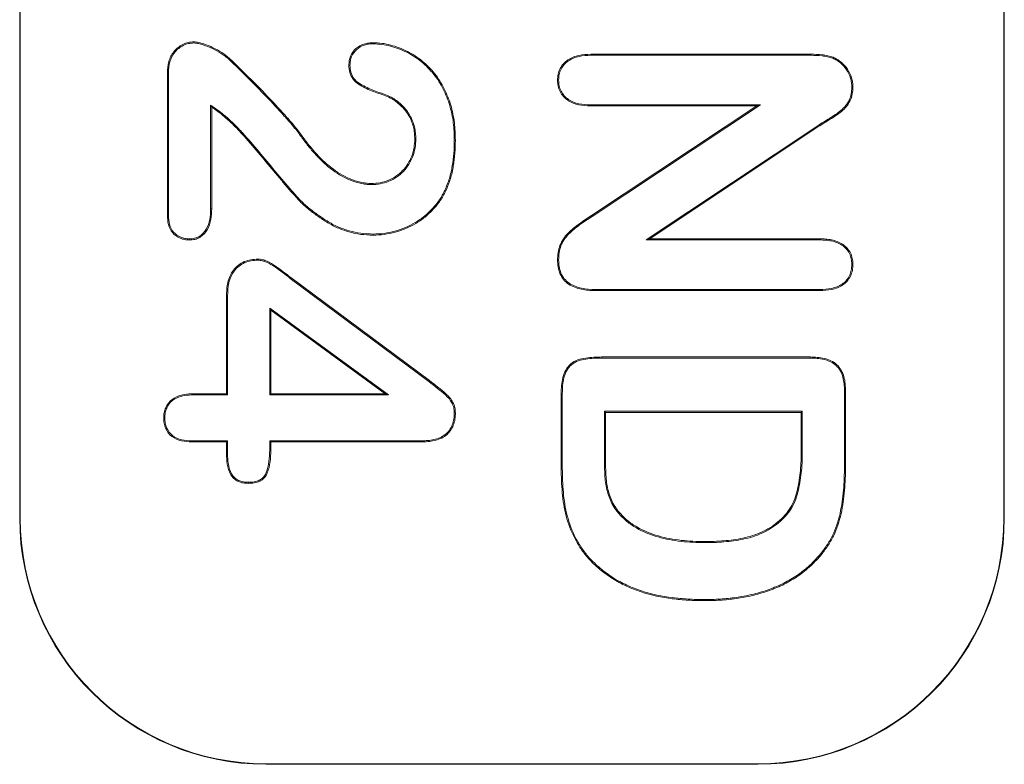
# Model space of a CAD drawing. Header units: millimetres. Extents: x 23 to 1094, y 23 to 840.
# Tile 21 of 44: x 600 to 620, y 373 to 389. Entities that reach past the tile are written whole.
import ezdxf

# ---------------------------------------------------------------- set-up
doc = ezdxf.new("R2010")
doc.units = ezdxf.units.MM
doc.header["$LTSCALE"] = 4
doc.layers.add('Visible (ANSI)', color=7, linetype='Continuous', lineweight=9)
doc.layers.add('Visible Narrow (ANSI)', color=7, linetype='Continuous', lineweight=9)

msp = doc.modelspace()

# ---------------------------------------------------------------- linework, layer by layer
at = {"layer": 'Visible (ANSI)'}
for p, q in [((599.771, 418.487), (599.771, 378.487)), ((599.781, 418.487), (599.781, 378.487)), ((619.761, 378.487), (619.761, 418.487)), ((619.771, 378.487), (619.771, 418.487)), ((603.308, 388.141), (603.308, 388.163)), ((606.951, 388.124), (606.951, 388.146)), ((604.023, 387.806), (604.038, 387.822)), ((611.369, 387.912), (615.845, 387.912)), ((611.369, 387.89), (611.369, 387.912)), ((611.369, 387.89), (615.845, 387.89)), ((616.285, 387.831), (616.293, 387.851)), ((606.48, 387.688), (606.458, 387.688)), ((602.771, 384.641), (602.771, 387.533)), ((602.793, 387.533), (602.771, 387.533)), ((602.793, 384.642), (602.793, 387.533)), ((610.718, 387.387), (610.696, 387.387)), ((616.674, 387.245), (616.696, 387.245)), ((607.349, 387.022), (607.338, 387.004)), ((603.649, 386.877), (603.671, 386.836)), ((603.649, 386.877), (603.649, 384.771)), ((603.671, 386.836), (603.671, 384.771)), ((611.365, 386.884), (611.365, 386.862)), ((614.819, 386.884), (611.365, 386.884)), ((614.746, 386.862), (611.365, 386.862)), ((611.385, 384.638), (614.746, 386.862)), ((611.397, 384.619), (614.819, 386.884)), ((614.819, 386.884), (614.746, 386.862)), ((615.98, 386.461), (612.499, 384.14)), ((615.992, 386.442), (612.571, 384.162)), ((615.98, 386.461), (615.992, 386.442)), ((605.477, 386.255), (605.494, 386.268)), ((607.818, 386.188), (607.796, 386.188)), ((608.599, 386.165), (608.621, 386.165)), ((606.916, 385.265), (606.916, 385.287)), ((608.407, 385.146), (608.426, 385.137)), ((602.793, 384.642), (602.771, 384.641)), ((603.649, 384.771), (603.671, 384.771)), ((606.949, 384.259), (606.949, 384.237)), ((603.217, 384.16), (603.217, 384.138)), ((612.499, 384.14), (612.571, 384.162)), ((612.499, 384.14), (616.023, 384.14)), ((612.571, 384.162), (616.023, 384.162)), ((616.023, 384.14), (616.023, 384.162)), ((604.606, 383.727), (604.606, 383.749)), ((610.718, 383.734), (610.696, 383.734)), ((616.674, 383.643), (616.696, 383.643)), ((605.267, 383.359), (605.28, 383.377)), ((605.267, 383.359), (608.081, 381.264)), ((605.28, 383.377), (608.094, 381.281)), ((611.46, 383.134), (611.46, 383.112)), ((616.023, 383.134), (611.46, 383.134)), ((616.023, 383.112), (611.46, 383.112)), ((616.023, 383.134), (616.023, 383.112)), ((603.971, 381.012), (603.971, 382.997)), ((603.993, 382.997), (603.971, 382.997)), ((603.993, 380.99), (603.993, 382.997)), ((604.849, 382.755), (604.849, 380.99)), ((607.263, 380.99), (604.849, 382.755)), ((604.849, 382.755), (604.871, 382.712)), ((607.196, 381.012), (604.871, 382.712)), ((604.871, 382.712), (604.871, 381.012)), ((611.595, 381.762), (615.829, 381.762)), ((611.595, 381.74), (611.595, 381.762)), ((611.595, 381.74), (615.828, 381.74)), ((615.828, 381.74), (615.829, 381.762)), ((603.269, 381.012), (603.971, 381.012)), ((603.269, 380.99), (603.269, 381.012)), ((603.993, 380.99), (603.971, 381.012)), ((604.849, 380.99), (604.871, 381.012)), ((604.871, 381.012), (607.196, 381.012)), ((607.263, 380.99), (607.196, 381.012)), ((610.771, 379.494), (610.771, 381.02)), ((610.793, 379.494), (610.793, 381.02)), ((616.524, 381.072), (616.546, 381.073)), ((616.524, 381.072), (616.524, 379.534)), ((616.546, 381.073), (616.546, 379.534)), ((603.269, 380.99), (603.993, 380.99)), ((604.849, 380.99), (607.263, 380.99)), ((608.599, 380.63), (608.621, 380.63)), ((615.668, 380.659), (611.649, 380.659)), ((611.649, 380.659), (611.649, 379.736)), ((611.649, 380.659), (611.671, 380.637)), ((615.646, 380.637), (611.671, 380.637)), ((611.671, 380.637), (611.671, 379.736)), ((615.668, 380.659), (615.646, 380.637)), ((615.646, 379.852), (615.646, 380.637)), ((615.668, 379.852), (615.668, 380.659)), ((602.718, 380.524), (602.696, 380.524)), ((603.993, 380.059), (603.269, 380.059)), ((603.269, 380.059), (603.269, 380.037)), ((603.971, 380.037), (603.269, 380.037)), ((603.993, 380.059), (603.971, 380.037)), ((603.971, 379.795), (603.971, 380.037)), ((603.993, 379.796), (603.993, 380.059)), ((604.849, 380.059), (604.849, 379.867)), ((607.933, 380.059), (604.849, 380.059)), ((604.849, 380.059), (604.871, 380.037)), ((607.933, 380.037), (604.871, 380.037)), ((604.871, 380.037), (604.871, 379.867)), ((607.933, 380.059), (607.933, 380.037)), ((603.993, 379.796), (603.971, 379.795)), ((604.417, 379.216), (604.417, 379.194)), ((611.93, 378.595), (611.946, 378.61)), ((613.681, 377.99), (613.681, 378.012)), ((611.332, 377.691), (611.316, 377.677)), ((616.019, 377.739), (616.036, 377.725)), ((613.673, 376.834), (613.673, 376.812)), ((604.771, 373.497), (614.771, 373.497)), ((604.771, 373.487), (614.771, 373.487))]:
    msp.add_line(p, q, dxfattribs=at)
for centre, radius, start, end in [((604.771, 378.487), 5, 180, 270), ((604.771, 378.487), 4.99, 180, 270), ((614.771, 378.487), 4.99, 270, 0), ((614.771, 378.487), 5, 270, 0)]:
    msp.add_arc(centre, radius, start, end, dxfattribs=at)
for points, knots in [([(602.771, 387.533), (602.774, 387.61), (602.779, 387.688), (602.821, 387.837), (602.856, 387.907), (602.954, 388.026), (603.015, 388.076), (603.119, 388.129), (603.155, 388.142), (603.231, 388.158), (603.269, 388.16), (603.308, 388.163)], [0, 0, 0, 0, 0.000228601, 0.000228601, 0.000457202, 0.000457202, 0.000685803, 0.000685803, 0.0008001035, 0.0008001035, 0.000914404, 0.000914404, 0.000914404, 0.000914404]), ([(602.793, 387.533), (602.796, 387.61), (602.801, 387.685), (602.841, 387.828), (602.875, 387.895), (602.969, 388.01), (603.028, 388.058), (603.127, 388.108), (603.162, 388.121), (603.233, 388.136), (603.269, 388.138), (603.308, 388.141)], [0, 0, 0, 0, 0.0002199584, 0.0002199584, 0.0004403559, 0.0004403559, 0.0006607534, 0.0006607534, 0.0007709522, 0.0007709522, 0.000879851, 0.000879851, 0.000879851, 0.000879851]), ([(603.308, 388.163), (603.342, 388.16), (603.376, 388.158), (603.443, 388.144), (603.476, 388.134), (603.573, 388.102), (603.635, 388.075), (603.758, 388.016), (603.819, 387.983), (603.905, 387.929), (603.933, 387.91), (603.987, 387.867), (604.012, 387.845), (604.038, 387.822)], [0, 0, 0, 0, 0.0001017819, 0.0001017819, 0.0002035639, 0.0002035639, 0.0004071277, 0.0004071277, 0.0006106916, 0.0006106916, 0.0007124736, 0.0007124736, 0.0008142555, 0.0008142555, 0.0008142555, 0.0008142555]), ([(603.308, 388.141), (603.341, 388.138), (603.373, 388.136), (603.437, 388.123), (603.469, 388.113), (603.564, 388.081), (603.627, 388.055), (603.748, 387.996), (603.808, 387.964), (603.893, 387.911), (603.921, 387.892), (603.973, 387.851), (603.998, 387.829), (604.023, 387.806)], [0, 0, 0, 0, 0.0000986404, 0.0000986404, 0.0001986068, 0.0001986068, 0.0003985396, 0.0003985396, 0.0005984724, 0.0005984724, 0.0006984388, 0.0006984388, 0.0007980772, 0.0007980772, 0.0007980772, 0.0007980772]), ([(606.458, 387.688), (606.459, 387.72), (606.461, 387.751), (606.471, 387.813), (606.48, 387.844), (606.517, 387.931), (606.555, 387.983), (606.648, 388.068), (606.704, 388.1), (606.795, 388.129), (606.826, 388.136), (606.888, 388.144), (606.92, 388.145), (606.951, 388.146)], [0, 0, 0, 0, 0.0000932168, 0.0000932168, 0.0001864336, 0.0001864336, 0.0003728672, 0.0003728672, 0.0005593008, 0.0005593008, 0.0006525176, 0.0006525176, 0.0007457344, 0.0007457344, 0.0007457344, 0.0007457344]), ([(606.48, 387.688), (606.481, 387.719), (606.483, 387.749), (606.492, 387.808), (606.501, 387.837), (606.536, 387.919), (606.572, 387.969), (606.661, 388.05), (606.714, 388.08), (606.8, 388.108), (606.829, 388.114), (606.889, 388.122), (606.92, 388.123), (606.951, 388.124)], [0, 0, 0, 0, 0.0000891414, 0.0000891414, 0.0001792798, 0.0001792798, 0.0003595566, 0.0003595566, 0.0005398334, 0.0005398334, 0.0006299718, 0.0006299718, 0.0007192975, 0.0007192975, 0.0007192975, 0.0007192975]), ([(606.951, 388.146), (607.011, 388.144), (607.071, 388.141), (607.191, 388.126), (607.25, 388.114), (607.366, 388.083), (607.423, 388.064), (607.536, 388.021), (607.591, 387.998), (607.699, 387.944), (607.751, 387.914), (607.852, 387.847), (607.901, 387.812), (607.994, 387.736), (608.038, 387.695), (608.122, 387.609), (608.163, 387.564), (608.275, 387.423), (608.339, 387.32), (608.447, 387.105), (608.492, 386.993), (608.561, 386.763), (608.585, 386.644), (608.615, 386.405), (608.618, 386.285), (608.621, 386.165)], [0, 0, 0, 0, 0.000179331, 0.000179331, 0.000358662, 0.000358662, 0.000537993, 0.000537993, 0.000717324, 0.000717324, 0.000896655, 0.000896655, 0.001075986, 0.001075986, 0.001255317, 0.001255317, 0.001434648, 0.001434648, 0.001793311, 0.001793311, 0.002151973, 0.002151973, 0.002510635, 0.002510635, 0.002869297, 0.002869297, 0.002869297, 0.002869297]), ([(606.951, 388.124), (607.011, 388.122), (607.07, 388.119), (607.187, 388.104), (607.245, 388.092), (607.36, 388.062), (607.416, 388.043), (607.528, 388.001), (607.583, 387.978), (607.689, 387.925), (607.74, 387.895), (607.839, 387.829), (607.888, 387.795), (607.979, 387.72), (608.023, 387.679), (608.106, 387.594), (608.146, 387.55), (608.257, 387.411), (608.32, 387.309), (608.427, 387.097), (608.471, 386.986), (608.54, 386.757), (608.564, 386.64), (608.593, 386.404), (608.597, 386.285), (608.599, 386.165)], [0, 0, 0, 0, 0.000176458, 0.000176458, 0.000353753, 0.000353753, 0.000531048, 0.000531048, 0.000708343, 0.000708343, 0.000885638, 0.000885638, 0.001062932, 0.001062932, 0.001240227, 0.001240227, 0.001417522, 0.001417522, 0.001772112, 0.001772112, 0.002126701, 0.002126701, 0.002481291, 0.002481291, 0.002835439, 0.002835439, 0.002835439, 0.002835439]), ([(604.023, 387.806), (604.279, 387.559), (604.533, 387.311), (604.9, 386.926), (605.021, 386.796), (605.198, 386.598), (605.258, 386.533), (605.37, 386.396), (605.426, 386.327), (605.477, 386.255), (605.477, 386.255), (605.477, 386.255), (605.477, 386.255)], [0, 0, 0, 0, 0.00106364, 0.00106364, 0.001595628, 0.001595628, 0.001861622, 0.001861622, 0.002127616, 0.002127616, 0.002127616, 0.002127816, 0.002127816, 0.002127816, 0.002127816]), ([(604.038, 387.822), (604.294, 387.575), (604.548, 387.327), (604.916, 386.941), (605.037, 386.811), (605.215, 386.612), (605.275, 386.547), (605.388, 386.41), (605.443, 386.34), (605.494, 386.268)], [0, 0, 0, 0, 0.001066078, 0.001066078, 0.001599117, 0.001599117, 0.001865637, 0.001865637, 0.002132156, 0.002132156, 0.002132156, 0.002132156]), ([(610.696, 387.387), (610.698, 387.427), (610.7, 387.467), (610.716, 387.546), (610.73, 387.584), (610.785, 387.691), (610.841, 387.752), (610.974, 387.843), (611.051, 387.871), (611.208, 387.906), (611.288, 387.909), (611.369, 387.912)], [0, 0, 0, 0, 0.0001186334, 0.0001186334, 0.0002372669, 0.0002372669, 0.0004745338, 0.0004745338, 0.0007118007, 0.0007118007, 0.0009490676, 0.0009490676, 0.0009490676, 0.0009490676]), ([(610.718, 387.387), (610.72, 387.427), (610.722, 387.465), (610.737, 387.539), (610.75, 387.576), (610.803, 387.678), (610.856, 387.736), (610.984, 387.823), (611.058, 387.85), (611.21, 387.884), (611.289, 387.887), (611.369, 387.89)], [0, 0, 0, 0, 0.0001136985, 0.0001136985, 0.0002284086, 0.0002284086, 0.0004578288, 0.0004578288, 0.000687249, 0.000687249, 0.0009163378, 0.0009163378, 0.0009163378, 0.0009163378]), ([(615.845, 387.912), (615.921, 387.911), (615.997, 387.909), (616.109, 387.896), (616.147, 387.89), (616.221, 387.875), (616.257, 387.863), (616.293, 387.851)], [0, 0, 0, 0, 0.0002271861, 0.0002271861, 0.0003407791, 0.0003407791, 0.0004543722, 0.0004543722, 0.0004543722, 0.0004543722]), ([(615.845, 387.89), (615.921, 387.889), (615.995, 387.887), (616.106, 387.874), (616.143, 387.869), (616.215, 387.853), (616.249, 387.842), (616.285, 387.831)], [0, 0, 0, 0, 0.0002236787, 0.0002236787, 0.0003355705, 0.0003355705, 0.0004462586, 0.0004462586, 0.0004462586, 0.0004462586]), ([(616.285, 387.831), (616.314, 387.817), (616.342, 387.804), (616.394, 387.773), (616.419, 387.755), (616.49, 387.695), (616.531, 387.648), (616.6, 387.543), (616.628, 387.487), (616.656, 387.399), (616.663, 387.368), (616.671, 387.308), (616.673, 387.277), (616.674, 387.245)], [0, 0, 0, 0, 0.0000913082, 0.0000913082, 0.0001837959, 0.0001837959, 0.0003687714, 0.0003687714, 0.0005537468, 0.0005537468, 0.0006462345, 0.0006462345, 0.0007378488, 0.0007378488, 0.0007378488, 0.0007378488]), ([(616.293, 387.851), (616.322, 387.837), (616.351, 387.824), (616.406, 387.792), (616.433, 387.772), (616.506, 387.71), (616.548, 387.661), (616.619, 387.554), (616.648, 387.496), (616.677, 387.404), (616.685, 387.373), (616.693, 387.309), (616.695, 387.277), (616.696, 387.245)], [0, 0, 0, 0, 0.0000954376, 0.0000954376, 0.0001908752, 0.0001908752, 0.0003817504, 0.0003817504, 0.0005726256, 0.0005726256, 0.0006680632, 0.0006680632, 0.0007635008, 0.0007635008, 0.0007635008, 0.0007635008]), ([(607.338, 387.004), (607.294, 387.027), (607.248, 387.048), (607.155, 387.084), (607.108, 387.1), (606.966, 387.151), (606.872, 387.185), (606.739, 387.253), (606.695, 387.278), (606.612, 387.333), (606.573, 387.366), (606.512, 387.445), (606.49, 387.491), (606.463, 387.588), (606.46, 387.638), (606.458, 387.688)], [0, 0, 0, 0, 0.000149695, 0.000149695, 0.000299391, 0.000299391, 0.000598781, 0.000598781, 0.000748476, 0.000748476, 0.000898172, 0.000898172, 0.001047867, 0.001047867, 0.001197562, 0.001197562, 0.001197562, 0.001197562]), ([(607.349, 387.022), (607.349, 387.023), (607.348, 387.023), (607.348, 387.023), (607.304, 387.046), (607.257, 387.069), (607.162, 387.105), (607.115, 387.121), (606.974, 387.171), (606.881, 387.205), (606.749, 387.272), (606.706, 387.297), (606.625, 387.351), (606.588, 387.381), (606.531, 387.456), (606.51, 387.5), (606.485, 387.591), (606.482, 387.638), (606.48, 387.688)], [0, 0, 0, 0, 0.000001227, 0.000001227, 0.000001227, 0.000148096, 0.000148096, 0.000294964, 0.000294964, 0.000588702, 0.000588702, 0.00073557, 0.00073557, 0.000882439, 0.000882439, 0.001029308, 0.001029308, 0.001175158, 0.001175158, 0.001175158, 0.001175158]), ([(611.365, 386.862), (611.285, 386.865), (611.205, 386.868), (611.048, 386.902), (610.972, 386.931), (610.84, 387.022), (610.785, 387.083), (610.731, 387.191), (610.717, 387.229), (610.7, 387.307), (610.698, 387.347), (610.696, 387.387)], [0, 0, 0, 0, 0.000235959, 0.000235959, 0.0004719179, 0.0004719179, 0.0007078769, 0.0007078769, 0.0008258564, 0.0008258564, 0.0009438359, 0.0009438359, 0.0009438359, 0.0009438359]), ([(611.365, 386.884), (611.286, 386.886), (611.207, 386.89), (611.055, 386.923), (610.982, 386.951), (610.856, 387.038), (610.803, 387.096), (610.751, 387.199), (610.738, 387.235), (610.722, 387.309), (610.72, 387.347), (610.718, 387.387)], [0, 0, 0, 0, 0.0002277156, 0.0002277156, 0.0004557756, 0.0004557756, 0.0006838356, 0.0006838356, 0.0007978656, 0.0007978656, 0.0009108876, 0.0009108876, 0.0009108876, 0.0009108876]), ([(616.674, 387.245), (616.672, 387.198), (616.67, 387.152), (616.654, 387.064), (616.639, 387.021), (616.58, 386.898), (616.52, 386.827), (616.38, 386.709), (616.3, 386.658), (616.141, 386.56), (616.06, 386.511), (615.98, 386.461), (615.98, 386.461), (615.98, 386.461), (615.98, 386.461)], [0, 0, 0, 0, 0.000137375, 0.000137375, 0.000275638, 0.000275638, 0.000552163, 0.000552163, 0.000828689, 0.000828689, 0.001105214, 0.001105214, 0.001105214, 0.001105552, 0.001105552, 0.001105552, 0.001105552]), ([(616.696, 387.245), (616.694, 387.198), (616.692, 387.151), (616.675, 387.058), (616.66, 387.013), (616.598, 386.885), (616.536, 386.812), (616.392, 386.69), (616.312, 386.64), (616.152, 386.541), (616.072, 386.492), (615.992, 386.442)], [0, 0, 0, 0, 0.000140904, 0.000140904, 0.000281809, 0.000281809, 0.000563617, 0.000563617, 0.000845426, 0.000845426, 0.001127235, 0.001127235, 0.001127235, 0.001127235]), ([(607.796, 386.188), (607.795, 386.229), (607.793, 386.27), (607.785, 386.351), (607.778, 386.391), (607.749, 386.51), (607.719, 386.587), (607.637, 386.729), (607.587, 386.793), (607.5, 386.88), (607.47, 386.908), (607.405, 386.958), (607.372, 386.981), (607.338, 387.004)], [0, 0, 0, 0, 0.0001218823, 0.0001218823, 0.0002437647, 0.0002437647, 0.0004875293, 0.0004875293, 0.000731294, 0.000731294, 0.0008531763, 0.0008531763, 0.0009750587, 0.0009750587, 0.0009750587, 0.0009750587]), ([(607.818, 386.188), (607.818, 386.188), (607.818, 386.188), (607.818, 386.189), (607.817, 386.23), (607.815, 386.271), (607.807, 386.354), (607.8, 386.395), (607.77, 386.517), (607.739, 386.596), (607.655, 386.741), (607.603, 386.808), (607.515, 386.896), (607.484, 386.924), (607.418, 386.976), (607.384, 386.999), (607.35, 387.022), (607.35, 387.022), (607.349, 387.022), (607.349, 387.022)], [0, 0, 0, 0, 0.0000007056, 0.0000007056, 0.0000007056, 0.0001247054, 0.0001247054, 0.0002487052, 0.0002487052, 0.0004967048, 0.0004967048, 0.0007447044, 0.0007447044, 0.0008687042, 0.0008687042, 0.0009927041, 0.0009927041, 0.0009927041, 0.0009939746, 0.0009939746, 0.0009939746, 0.0009939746]), ([(603.944, 386.658), (603.903, 386.693), (603.861, 386.728), (603.817, 386.761), (603.773, 386.794), (603.728, 386.824), (603.683, 386.854), (603.672, 386.862), (603.66, 386.87), (603.649, 386.877)], [0, 0, 0, 0, 0.000163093, 0.000163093, 0.000163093, 0.000326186, 0.000326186, 0.000326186, 0.0003674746, 0.0003674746, 0.0003674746, 0.0003674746]), ([(603.93, 386.642), (603.889, 386.676), (603.847, 386.711), (603.761, 386.776), (603.716, 386.806), (603.671, 386.836)], [0, 0, 0, 0, 0.0001620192, 0.0001620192, 0.0003240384, 0.0003240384, 0.0003240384, 0.0003240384]), ([(606.949, 384.237), (606.866, 384.24), (606.783, 384.243), (606.618, 384.263), (606.536, 384.281), (606.376, 384.326), (606.298, 384.354), (606.147, 384.423), (606.074, 384.463), (605.932, 384.55), (605.864, 384.597), (605.728, 384.693), (605.663, 384.744), (605.536, 384.851), (605.476, 384.909), (605.392, 385), (605.365, 385.032), (605.309, 385.094), (605.281, 385.125), (605.2, 385.219), (605.146, 385.282), (605.039, 385.409), (604.986, 385.473), (604.826, 385.664), (604.721, 385.792), (604.507, 386.046), (604.399, 386.172), (604.23, 386.355), (604.172, 386.415), (604.056, 386.533), (603.994, 386.588), (603.93, 386.642)], [0, 0, 0, 0, 0.000249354, 0.000249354, 0.000498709, 0.000498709, 0.000748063, 0.000748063, 0.000997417, 0.000997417, 0.001246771, 0.001246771, 0.001496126, 0.001496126, 0.00174548, 0.00174548, 0.001870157, 0.001870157, 0.001994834, 0.001994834, 0.002244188, 0.002244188, 0.002493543, 0.002493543, 0.002992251, 0.002992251, 0.00349096, 0.00349096, 0.003740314, 0.003740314, 0.003989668, 0.003989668, 0.003989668, 0.003989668]), ([(606.949, 384.259), (606.866, 384.262), (606.784, 384.265), (606.703, 384.275), (606.622, 384.285), (606.541, 384.302), (606.462, 384.324), (606.383, 384.347), (606.306, 384.374), (606.231, 384.408), (606.157, 384.442), (606.085, 384.482), (606.015, 384.525), (605.944, 384.568), (605.876, 384.615), (605.809, 384.663), (605.742, 384.711), (605.676, 384.761), (605.614, 384.814), (605.551, 384.868), (605.491, 384.924), (605.436, 384.985), (605.408, 385.015), (605.381, 385.047), (605.353, 385.078), (605.325, 385.109), (605.298, 385.139), (605.271, 385.17), (605.217, 385.233), (605.163, 385.296), (605.109, 385.359), (605.056, 385.423), (605.003, 385.487), (604.949, 385.55), (604.843, 385.678), (604.738, 385.806), (604.631, 385.933), (604.524, 386.061), (604.416, 386.187), (604.303, 386.309), (604.246, 386.371), (604.188, 386.43), (604.13, 386.489), (604.071, 386.549), (604.008, 386.605), (603.944, 386.658)], [0, 0, 0, 0, 0.000247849, 0.000247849, 0.000247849, 0.000496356, 0.000496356, 0.000496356, 0.000744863, 0.000744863, 0.000744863, 0.000993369, 0.000993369, 0.000993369, 0.001241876, 0.001241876, 0.001241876, 0.001490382, 0.001490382, 0.001490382, 0.001738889, 0.001738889, 0.001738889, 0.001863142, 0.001863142, 0.001863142, 0.001987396, 0.001987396, 0.001987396, 0.002235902, 0.002235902, 0.002235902, 0.002484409, 0.002484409, 0.002484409, 0.002981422, 0.002981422, 0.002981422, 0.003478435, 0.003478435, 0.003478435, 0.003726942, 0.003726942, 0.003726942, 0.003975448, 0.003975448, 0.003975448, 0.003975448]), ([(605.477, 386.255), (605.477, 386.255), (605.477, 386.255), (605.477, 386.255), (605.521, 386.195), (605.565, 386.134), (605.658, 386.016), (605.706, 385.959), (605.857, 385.791), (605.965, 385.685), (606.203, 385.499), (606.332, 385.419), (606.542, 385.33), (606.615, 385.307), (606.726, 385.282), (606.764, 385.275), (606.84, 385.268), (606.878, 385.266), (606.915, 385.265), (606.915, 385.265), (606.916, 385.265), (606.916, 385.265)], [0, 0, 0, 0, 0.0000002, 0.0000002, 0.0000002, 0.000226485, 0.000226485, 0.000452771, 0.000452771, 0.000905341, 0.000905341, 0.001357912, 0.001357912, 0.001584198, 0.001584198, 0.00169734, 0.00169734, 0.001810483, 0.001810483, 0.001810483, 0.001811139, 0.001811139, 0.001811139, 0.001811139]), ([(605.494, 386.268), (605.538, 386.207), (605.582, 386.147), (605.675, 386.03), (605.723, 385.973), (605.873, 385.806), (605.98, 385.701), (606.215, 385.517), (606.343, 385.438), (606.55, 385.351), (606.621, 385.328), (606.73, 385.303), (606.767, 385.297), (606.841, 385.289), (606.879, 385.288), (606.916, 385.287)], [0, 0, 0, 0, 0.0002238, 0.0002238, 0.000447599, 0.000447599, 0.000895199, 0.000895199, 0.001342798, 0.001342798, 0.001566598, 0.001566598, 0.001678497, 0.001678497, 0.001790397, 0.001790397, 0.001790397, 0.001790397]), ([(606.916, 385.287), (606.975, 385.288), (607.033, 385.291), (607.148, 385.313), (607.205, 385.329), (607.368, 385.395), (607.467, 385.463), (607.589, 385.59), (607.626, 385.636), (607.687, 385.736), (607.714, 385.789), (607.755, 385.898), (607.77, 385.955), (607.791, 386.071), (607.794, 386.129), (607.796, 386.188)], [0, 0, 0, 0, 0.00017481, 0.00017481, 0.00034962, 0.00034962, 0.000699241, 0.000699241, 0.000874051, 0.000874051, 0.001048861, 0.001048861, 0.001223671, 0.001223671, 0.001398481, 0.001398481, 0.001398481, 0.001398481]), ([(606.916, 385.265), (606.916, 385.265), (606.916, 385.265), (606.916, 385.265), (606.975, 385.266), (607.036, 385.269), (607.154, 385.292), (607.212, 385.308), (607.38, 385.376), (607.481, 385.446), (607.606, 385.576), (607.643, 385.624), (607.706, 385.726), (607.733, 385.78), (607.776, 385.892), (607.792, 385.95), (607.813, 386.068), (607.816, 386.129), (607.818, 386.187), (607.818, 386.188), (607.818, 386.188), (607.818, 386.188)], [0, 0, 0, 0, 0.000000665, 0.000000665, 0.000000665, 0.000179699, 0.000179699, 0.000358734, 0.000358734, 0.000716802, 0.000716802, 0.000895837, 0.000895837, 0.001074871, 0.001074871, 0.001253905, 0.001253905, 0.00143294, 0.00143294, 0.00143294, 0.001433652, 0.001433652, 0.001433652, 0.001433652]), ([(608.599, 386.165), (608.597, 386.077), (608.596, 385.99), (608.583, 385.816), (608.573, 385.73), (608.543, 385.558), (608.524, 385.472), (608.473, 385.307), (608.44, 385.227), (608.407, 385.146)], [0, 0, 0, 0, 0.000261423, 0.000261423, 0.000523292, 0.000523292, 0.000785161, 0.000785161, 0.001046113, 0.001046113, 0.001046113, 0.001046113]), ([(608.621, 386.165), (608.619, 386.077), (608.617, 385.989), (608.605, 385.814), (608.594, 385.727), (608.564, 385.553), (608.545, 385.467), (608.494, 385.299), (608.46, 385.218), (608.426, 385.137)], [0, 0, 0, 0, 0.00026393, 0.00026393, 0.00052786, 0.00052786, 0.00079179, 0.00079179, 0.00105572, 0.00105572, 0.00105572, 0.00105572]), ([(608.407, 385.146), (608.372, 385.079), (608.337, 385.013), (608.254, 384.889), (608.206, 384.831), (608.104, 384.721), (608.049, 384.67), (607.933, 384.575), (607.871, 384.533), (607.677, 384.417), (607.538, 384.358), (607.321, 384.299), (607.247, 384.283), (607.099, 384.263), (607.025, 384.261), (606.949, 384.259)], [0, 0, 0, 0, 0.000222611, 0.000222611, 0.000446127, 0.000446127, 0.000669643, 0.000669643, 0.00089316, 0.00089316, 0.001340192, 0.001340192, 0.001563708, 0.001563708, 0.00178658, 0.00178658, 0.00178658, 0.00178658]), ([(608.426, 385.137), (608.392, 385.069), (608.356, 385.002), (608.271, 384.876), (608.223, 384.817), (608.119, 384.706), (608.064, 384.653), (607.946, 384.558), (607.883, 384.515), (607.687, 384.398), (607.546, 384.338), (607.326, 384.277), (607.251, 384.262), (607.101, 384.242), (607.025, 384.239), (606.949, 384.237)], [0, 0, 0, 0, 0.000226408, 0.000226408, 0.000452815, 0.000452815, 0.000679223, 0.000679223, 0.00090563, 0.00090563, 0.001358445, 0.001358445, 0.001584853, 0.001584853, 0.001811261, 0.001811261, 0.001811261, 0.001811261]), ([(603.217, 384.138), (603.186, 384.14), (603.154, 384.142), (603.092, 384.153), (603.061, 384.162), (602.974, 384.2), (602.92, 384.237), (602.837, 384.333), (602.81, 384.392), (602.777, 384.514), (602.773, 384.578), (602.771, 384.641)], [0, 0, 0, 0, 0.0000937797, 0.0000937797, 0.0001875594, 0.0001875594, 0.0003751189, 0.0003751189, 0.0005626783, 0.0005626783, 0.0007502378, 0.0007502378, 0.0007502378, 0.0007502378]), ([(603.217, 384.16), (603.186, 384.162), (603.156, 384.164), (603.097, 384.174), (603.069, 384.183), (602.986, 384.219), (602.935, 384.254), (602.856, 384.344), (602.831, 384.4), (602.799, 384.518), (602.795, 384.578), (602.793, 384.642)], [0, 0, 0, 0, 0.0000892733, 0.0000892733, 0.0001796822, 0.0001796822, 0.0003605, 0.0003605, 0.0005413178, 0.0005413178, 0.0007217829, 0.0007217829, 0.0007217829, 0.0007217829]), ([(603.671, 384.771), (603.67, 384.698), (603.667, 384.625), (603.639, 384.481), (603.617, 384.41), (603.543, 384.284), (603.491, 384.229), (603.396, 384.173), (603.362, 384.159), (603.291, 384.143), (603.254, 384.141), (603.217, 384.138)], [0, 0, 0, 0, 0.0002161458, 0.0002161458, 0.0004322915, 0.0004322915, 0.0006484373, 0.0006484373, 0.0007565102, 0.0007565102, 0.0008645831, 0.0008645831, 0.0008645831, 0.0008645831]), ([(603.649, 384.771), (603.648, 384.698), (603.645, 384.627), (603.617, 384.487), (603.597, 384.418), (603.526, 384.298), (603.477, 384.245), (603.387, 384.193), (603.355, 384.18), (603.288, 384.165), (603.254, 384.162), (603.217, 384.16)], [0, 0, 0, 0, 0.0002095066, 0.0002095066, 0.0004192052, 0.0004192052, 0.0006289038, 0.0006289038, 0.0007337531, 0.0007337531, 0.0008374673, 0.0008374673, 0.0008374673, 0.0008374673]), ([(610.696, 383.734), (610.698, 383.784), (610.701, 383.834), (610.715, 383.933), (610.728, 383.981), (610.763, 384.075), (610.787, 384.119), (610.843, 384.202), (610.875, 384.24), (610.978, 384.348), (611.058, 384.41), (611.22, 384.526), (611.303, 384.581), (611.385, 384.638)], [0, 0, 0, 0, 0.000148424, 0.000148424, 0.000296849, 0.000296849, 0.000445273, 0.000445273, 0.000593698, 0.000593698, 0.000890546, 0.000890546, 0.001187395, 0.001187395, 0.001187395, 0.001187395]), ([(610.718, 383.734), (610.72, 383.784), (610.722, 383.832), (610.737, 383.928), (610.749, 383.975), (610.783, 384.065), (610.806, 384.108), (610.86, 384.188), (610.892, 384.225), (610.993, 384.332), (611.071, 384.392), (611.232, 384.508), (611.315, 384.563), (611.397, 384.619)], [0, 0, 0, 0, 0.000144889, 0.000144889, 0.000290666, 0.000290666, 0.000436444, 0.000436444, 0.000582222, 0.000582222, 0.000873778, 0.000873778, 0.001165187, 0.001165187, 0.001165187, 0.001165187]), ([(616.023, 384.162), (616.063, 384.161), (616.104, 384.16), (616.183, 384.154), (616.223, 384.149), (616.302, 384.132), (616.341, 384.121), (616.416, 384.093), (616.452, 384.075), (616.552, 384.008), (616.608, 383.947), (616.663, 383.84), (616.676, 383.802), (616.692, 383.723), (616.694, 383.683), (616.696, 383.643)], [0, 0, 0, 0, 0.0001193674, 0.0001193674, 0.0002387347, 0.0002387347, 0.0003581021, 0.0003581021, 0.0004774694, 0.0004774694, 0.0007162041, 0.0007162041, 0.0008355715, 0.0008355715, 0.0009549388, 0.0009549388, 0.0009549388, 0.0009549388]), ([(616.023, 384.14), (616.063, 384.139), (616.103, 384.138), (616.181, 384.133), (616.22, 384.127), (616.296, 384.111), (616.334, 384.1), (616.407, 384.073), (616.441, 384.056), (616.537, 383.992), (616.59, 383.934), (616.642, 383.832), (616.655, 383.795), (616.67, 383.721), (616.672, 383.683), (616.674, 383.643)], [0, 0, 0, 0, 0.0001141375, 0.0001141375, 0.0002284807, 0.0002284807, 0.0003428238, 0.0003428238, 0.000457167, 0.000457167, 0.0006858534, 0.0006858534, 0.0008001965, 0.0008001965, 0.0009135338, 0.0009135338, 0.0009135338, 0.0009135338]), ([(603.971, 382.997), (603.974, 383.09), (603.978, 383.184), (604.021, 383.366), (604.058, 383.454), (604.142, 383.565), (604.176, 383.598), (604.25, 383.655), (604.29, 383.68), (604.376, 383.717), (604.421, 383.73), (604.513, 383.745), (604.56, 383.747), (604.606, 383.749)], [0, 0, 0, 0, 0.000277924, 0.000277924, 0.000555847, 0.000555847, 0.000694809, 0.000694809, 0.000833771, 0.000833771, 0.000972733, 0.000972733, 0.001111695, 0.001111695, 0.001111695, 0.001111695]), ([(603.993, 382.997), (603.996, 383.09), (604, 383.181), (604.041, 383.358), (604.077, 383.444), (604.158, 383.551), (604.19, 383.582), (604.262, 383.637), (604.301, 383.66), (604.383, 383.696), (604.426, 383.709), (604.514, 383.723), (604.56, 383.725), (604.606, 383.727)], [0, 0, 0, 0, 0.000269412, 0.000269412, 0.000539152, 0.000539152, 0.000674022, 0.000674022, 0.000808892, 0.000808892, 0.000943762, 0.000943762, 0.001077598, 0.001077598, 0.001077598, 0.001077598]), ([(604.606, 383.749), (604.639, 383.748), (604.671, 383.746), (604.735, 383.731), (604.766, 383.719), (604.856, 383.68), (604.911, 383.646), (605.02, 383.573), (605.071, 383.533), (605.177, 383.456), (605.228, 383.417), (605.28, 383.377)], [0, 0, 0, 0, 0.0000977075, 0.0000977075, 0.0001954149, 0.0001954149, 0.0003908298, 0.0003908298, 0.0005862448, 0.0005862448, 0.0007816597, 0.0007816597, 0.0007816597, 0.0007816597]), ([(604.606, 383.727), (604.639, 383.726), (604.669, 383.724), (604.728, 383.71), (604.758, 383.699), (604.845, 383.661), (604.9, 383.627), (605.007, 383.556), (605.059, 383.516), (605.164, 383.439), (605.215, 383.4), (605.267, 383.359), (605.267, 383.359), (605.267, 383.359), (605.267, 383.359)], [0, 0, 0, 0, 0.0000949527, 0.0000949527, 0.0001909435, 0.0001909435, 0.000382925, 0.000382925, 0.0005749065, 0.0005749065, 0.0007668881, 0.0007668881, 0.0007668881, 0.0007671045, 0.0007671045, 0.0007671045, 0.0007671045]), ([(611.46, 383.112), (611.366, 383.114), (611.272, 383.118), (611.088, 383.157), (610.998, 383.19), (610.882, 383.269), (610.846, 383.301), (610.787, 383.374), (610.764, 383.415), (610.727, 383.502), (610.714, 383.548), (610.7, 383.64), (610.698, 383.687), (610.696, 383.734)], [0, 0, 0, 0, 0.000279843, 0.000279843, 0.000559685, 0.000559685, 0.000699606, 0.000699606, 0.000839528, 0.000839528, 0.000979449, 0.000979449, 0.00111937, 0.00111937, 0.00111937, 0.00111937]), ([(611.46, 383.134), (611.367, 383.136), (611.274, 383.14), (611.095, 383.178), (611.007, 383.21), (610.896, 383.286), (610.862, 383.317), (610.806, 383.386), (610.783, 383.425), (610.748, 383.509), (610.736, 383.553), (610.721, 383.642), (610.72, 383.687), (610.718, 383.734)], [0, 0, 0, 0, 0.00027134, 0.00027134, 0.000542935, 0.000542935, 0.000678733, 0.000678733, 0.00081453, 0.00081453, 0.000950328, 0.000950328, 0.001085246, 0.001085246, 0.001085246, 0.001085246]), ([(616.696, 383.643), (616.694, 383.602), (616.692, 383.562), (616.677, 383.482), (616.664, 383.443), (616.611, 383.334), (616.556, 383.27), (616.422, 383.179), (616.344, 383.151), (616.186, 383.118), (616.104, 383.115), (616.023, 383.112)], [0, 0, 0, 0, 0.0001206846, 0.0001206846, 0.0002413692, 0.0002413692, 0.0004827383, 0.0004827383, 0.0007241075, 0.0007241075, 0.0009654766, 0.0009654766, 0.0009654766, 0.0009654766]), ([(616.674, 383.643), (616.672, 383.602), (616.67, 383.563), (616.656, 383.488), (616.644, 383.451), (616.593, 383.347), (616.541, 383.286), (616.413, 383.199), (616.338, 383.172), (616.183, 383.14), (616.104, 383.136), (616.023, 383.134)], [0, 0, 0, 0, 0.0001155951, 0.0001155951, 0.0002322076, 0.0002322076, 0.0004654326, 0.0004654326, 0.0006986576, 0.0006986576, 0.0009315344, 0.0009315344, 0.0009315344, 0.0009315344]), ([(610.771, 381.02), (610.772, 381.075), (610.773, 381.129), (610.783, 381.238), (610.792, 381.292), (610.818, 381.398), (610.837, 381.45), (610.892, 381.544), (610.927, 381.587), (611.01, 381.658), (611.058, 381.685), (611.161, 381.721), (611.215, 381.731), (611.323, 381.749), (611.377, 381.754), (611.486, 381.76), (611.54, 381.761), (611.595, 381.762)], [0, 0, 0, 0, 0.000163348, 0.000163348, 0.000326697, 0.000326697, 0.000490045, 0.000490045, 0.000653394, 0.000653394, 0.000816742, 0.000816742, 0.000980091, 0.000980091, 0.001143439, 0.001143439, 0.001306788, 0.001306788, 0.001306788, 0.001306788]), ([(610.793, 381.02), (610.794, 381.074), (610.795, 381.128), (610.805, 381.234), (610.814, 381.288), (610.839, 381.391), (610.857, 381.441), (610.909, 381.531), (610.943, 381.572), (611.022, 381.639), (611.068, 381.665), (611.166, 381.7), (611.219, 381.709), (611.326, 381.727), (611.378, 381.733), (611.486, 381.738), (611.541, 381.739), (611.595, 381.74)], [0, 0, 0, 0, 0.000159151, 0.000159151, 0.000318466, 0.000318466, 0.000477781, 0.000477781, 0.000637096, 0.000637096, 0.000796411, 0.000796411, 0.000955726, 0.000955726, 0.001115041, 0.001115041, 0.001274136, 0.001274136, 0.001274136, 0.001274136]), ([(615.828, 381.74), (615.876, 381.739), (615.924, 381.737), (616.017, 381.729), (616.064, 381.721), (616.155, 381.699), (616.2, 381.685), (616.283, 381.645), (616.322, 381.62), (616.422, 381.527), (616.466, 381.442), (616.504, 381.307), (616.512, 381.261), (616.521, 381.168), (616.523, 381.12), (616.524, 381.072)], [0, 0, 0, 0, 0.000138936, 0.000138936, 0.000278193, 0.000278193, 0.000417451, 0.000417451, 0.000556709, 0.000556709, 0.000835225, 0.000835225, 0.000974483, 0.000974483, 0.001113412, 0.001113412, 0.001113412, 0.001113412]), ([(615.829, 381.762), (615.877, 381.76), (615.925, 381.759), (616.02, 381.75), (616.068, 381.743), (616.161, 381.72), (616.207, 381.705), (616.294, 381.664), (616.335, 381.638), (616.44, 381.539), (616.486, 381.45), (616.525, 381.312), (616.534, 381.264), (616.543, 381.169), (616.544, 381.121), (616.546, 381.073)], [0, 0, 0, 0, 0.000143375, 0.000143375, 0.00028675, 0.00028675, 0.000430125, 0.000430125, 0.0005735, 0.0005735, 0.000860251, 0.000860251, 0.001003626, 0.001003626, 0.001147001, 0.001147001, 0.001147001, 0.001147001]), ([(608.081, 381.264), (608.196, 381.177), (608.312, 381.088), (608.47, 380.942), (608.52, 380.891), (608.567, 380.8), (608.58, 380.767), (608.595, 380.7), (608.597, 380.666), (608.599, 380.63)], [0, 0, 0, 0, 0.0004256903, 0.0004256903, 0.0006385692, 0.0006385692, 0.0007450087, 0.0007450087, 0.0008505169, 0.0008505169, 0.0008505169, 0.0008505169]), ([(608.094, 381.281), (608.21, 381.194), (608.325, 381.106), (608.485, 380.958), (608.537, 380.905), (608.588, 380.808), (608.601, 380.773), (608.617, 380.703), (608.619, 380.666), (608.621, 380.63)], [0, 0, 0, 0, 0.0004361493, 0.0004361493, 0.000654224, 0.000654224, 0.0007632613, 0.0007632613, 0.0008722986, 0.0008722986, 0.0008722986, 0.0008722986]), ([(602.696, 380.524), (602.698, 380.56), (602.699, 380.595), (602.712, 380.665), (602.722, 380.699), (602.766, 380.797), (602.811, 380.855), (602.922, 380.942), (602.989, 380.971), (603.127, 381.006), (603.198, 381.01), (603.269, 381.012)], [0, 0, 0, 0, 0.0001047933, 0.0001047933, 0.0002095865, 0.0002095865, 0.0004191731, 0.0004191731, 0.0006287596, 0.0006287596, 0.0008383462, 0.0008383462, 0.0008383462, 0.0008383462]), ([(602.718, 380.524), (602.72, 380.56), (602.721, 380.594), (602.733, 380.66), (602.743, 380.692), (602.784, 380.785), (602.827, 380.84), (602.933, 380.923), (602.997, 380.95), (603.13, 380.984), (603.198, 380.988), (603.269, 380.99)], [0, 0, 0, 0, 0.0000997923, 0.0000997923, 0.0002006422, 0.0002006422, 0.0004023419, 0.0004023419, 0.0006040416, 0.0006040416, 0.0008054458, 0.0008054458, 0.0008054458, 0.0008054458]), ([(608.621, 380.63), (608.62, 380.586), (608.618, 380.543), (608.606, 380.457), (608.595, 380.415), (608.563, 380.334), (608.543, 380.295), (608.492, 380.226), (608.461, 380.194), (608.393, 380.141), (608.355, 380.119), (608.275, 380.086), (608.233, 380.073), (608.149, 380.053), (608.106, 380.047), (608.02, 380.039), (607.976, 380.038), (607.933, 380.037)], [0, 0, 0, 0, 0.000128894, 0.000128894, 0.000257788, 0.000257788, 0.000386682, 0.000386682, 0.000515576, 0.000515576, 0.00064447, 0.00064447, 0.000773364, 0.000773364, 0.000902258, 0.000902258, 0.001031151, 0.001031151, 0.001031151, 0.001031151]), ([(608.599, 380.63), (608.598, 380.587), (608.596, 380.544), (608.584, 380.462), (608.574, 380.422), (608.544, 380.344), (608.524, 380.307), (608.476, 380.24), (608.446, 380.21), (608.381, 380.16), (608.345, 380.139), (608.268, 380.106), (608.227, 380.094), (608.145, 380.075), (608.103, 380.068), (608.019, 380.061), (607.976, 380.06), (607.933, 380.059)], [0, 0, 0, 0, 0.0001239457, 0.0001239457, 0.0002488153, 0.0002488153, 0.0003736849, 0.0003736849, 0.0004985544, 0.0004985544, 0.000623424, 0.000623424, 0.0007482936, 0.0007482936, 0.0008731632, 0.0008731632, 0.0009977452, 0.0009977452, 0.0009977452, 0.0009977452]), ([(603.269, 380.037), (603.198, 380.039), (603.126, 380.042), (602.987, 380.075), (602.92, 380.103), (602.807, 380.19), (602.763, 380.25), (602.721, 380.348), (602.711, 380.383), (602.7, 380.453), (602.698, 380.489), (602.696, 380.524)], [0, 0, 0, 0, 0.0002109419, 0.0002109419, 0.0004218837, 0.0004218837, 0.0006328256, 0.0006328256, 0.0007382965, 0.0007382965, 0.0008437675, 0.0008437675, 0.0008437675, 0.0008437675]), ([(603.269, 380.059), (603.198, 380.061), (603.129, 380.064), (602.995, 380.096), (602.93, 380.123), (602.823, 380.205), (602.781, 380.262), (602.742, 380.355), (602.733, 380.388), (602.722, 380.455), (602.72, 380.489), (602.718, 380.524)], [0, 0, 0, 0, 0.0002022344, 0.0002022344, 0.000404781, 0.000404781, 0.0006073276, 0.0006073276, 0.0007086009, 0.0007086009, 0.0008088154, 0.0008088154, 0.0008088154, 0.0008088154]), ([(604.871, 379.867), (604.87, 379.789), (604.868, 379.711), (604.845, 379.556), (604.83, 379.479), (604.785, 379.371), (604.766, 379.336), (604.714, 379.277), (604.682, 379.254), (604.611, 379.22), (604.573, 379.21), (604.496, 379.198), (604.457, 379.196), (604.417, 379.194)], [0, 0, 0, 0, 0.0002335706, 0.0002335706, 0.0004671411, 0.0004671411, 0.0005839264, 0.0005839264, 0.0007007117, 0.0007007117, 0.000817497, 0.000817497, 0.0009342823, 0.0009342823, 0.0009342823, 0.0009342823]), ([(604.849, 379.867), (604.848, 379.789), (604.846, 379.713), (604.824, 379.561), (604.808, 379.485), (604.765, 379.381), (604.747, 379.348), (604.7, 379.294), (604.67, 379.273), (604.604, 379.241), (604.568, 379.231), (604.494, 379.22), (604.456, 379.218), (604.417, 379.216)], [0, 0, 0, 0, 0.0002250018, 0.0002250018, 0.0004501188, 0.0004501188, 0.0005626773, 0.0005626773, 0.0006752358, 0.0006752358, 0.0007877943, 0.0007877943, 0.0008994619, 0.0008994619, 0.0008994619, 0.0008994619]), ([(613.681, 377.99), (613.681, 377.99), (613.681, 377.99), (613.681, 377.99), (613.812, 377.992), (613.944, 377.994), (614.142, 378.011), (614.207, 378.019), (614.338, 378.037), (614.403, 378.047), (614.533, 378.075), (614.597, 378.092), (614.724, 378.13), (614.786, 378.154), (614.908, 378.209), (614.967, 378.24), (615.079, 378.311), (615.133, 378.351), (615.235, 378.435), (615.284, 378.481), (615.374, 378.581), (615.413, 378.635), (615.483, 378.749), (615.513, 378.81), (615.557, 378.937), (615.574, 379.001), (615.618, 379.194), (615.639, 379.325), (615.664, 379.588), (615.666, 379.72), (615.668, 379.851), (615.668, 379.851), (615.668, 379.852), (615.668, 379.852)], [0, 0, 0, 0, 0.000000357, 0.000000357, 0.000000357, 0.000398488, 0.000398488, 0.000597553, 0.000597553, 0.000796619, 0.000796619, 0.000995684, 0.000995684, 0.00119475, 0.00119475, 0.001393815, 0.001393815, 0.001592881, 0.001592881, 0.001791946, 0.001791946, 0.001991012, 0.001991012, 0.002190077, 0.002190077, 0.002389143, 0.002389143, 0.002787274, 0.002787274, 0.003185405, 0.003185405, 0.003185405, 0.003185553, 0.003185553, 0.003185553, 0.003185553]), ([(613.681, 378.012), (613.812, 378.014), (613.943, 378.016), (614.139, 378.033), (614.204, 378.04), (614.334, 378.058), (614.399, 378.069), (614.527, 378.096), (614.591, 378.113), (614.717, 378.151), (614.778, 378.174), (614.898, 378.228), (614.956, 378.259), (615.067, 378.329), (615.12, 378.368), (615.221, 378.452), (615.269, 378.497), (615.357, 378.594), (615.395, 378.647), (615.463, 378.76), (615.492, 378.819), (615.536, 378.943), (615.553, 379.006), (615.597, 379.198), (615.617, 379.328), (615.642, 379.589), (615.644, 379.721), (615.646, 379.852)], [0, 0, 0, 0, 0.000393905, 0.000393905, 0.000590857, 0.000590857, 0.00078781, 0.00078781, 0.000984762, 0.000984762, 0.001181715, 0.001181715, 0.001378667, 0.001378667, 0.00157562, 0.00157562, 0.001772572, 0.001772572, 0.001969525, 0.001969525, 0.002166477, 0.002166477, 0.00236343, 0.00236343, 0.002757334, 0.002757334, 0.003151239, 0.003151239, 0.003151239, 0.003151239]), ([(604.417, 379.194), (604.382, 379.196), (604.346, 379.197), (604.276, 379.209), (604.241, 379.22), (604.176, 379.25), (604.146, 379.27), (604.094, 379.32), (604.073, 379.349), (604.019, 379.442), (604, 379.512), (603.976, 379.653), (603.973, 379.724), (603.971, 379.795)], [0, 0, 0, 0, 0.0001064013, 0.0001064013, 0.0002128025, 0.0002128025, 0.0003192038, 0.0003192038, 0.000425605, 0.000425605, 0.0006384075, 0.0006384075, 0.0008512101, 0.0008512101, 0.0008512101, 0.0008512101]), ([(604.417, 379.216), (604.382, 379.218), (604.348, 379.219), (604.281, 379.231), (604.249, 379.241), (604.187, 379.269), (604.159, 379.288), (604.111, 379.334), (604.091, 379.361), (604.04, 379.449), (604.022, 379.517), (603.997, 379.655), (603.995, 379.724), (603.993, 379.796)], [0, 0, 0, 0, 0.0001003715, 0.0001003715, 0.0002016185, 0.0002016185, 0.0003028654, 0.0003028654, 0.0004041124, 0.0004041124, 0.0006066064, 0.0006066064, 0.0008088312, 0.0008088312, 0.0008088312, 0.0008088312]), ([(611.649, 379.736), (611.649, 379.736), (611.649, 379.736), (611.649, 379.736), (611.65, 379.637), (611.65, 379.538), (611.657, 379.339), (611.664, 379.239), (611.702, 379.041), (611.73, 378.945), (611.789, 378.805), (611.813, 378.76), (611.866, 378.674), (611.898, 378.633), (611.93, 378.596), (611.93, 378.595), (611.93, 378.595), (611.93, 378.595)], [0, 0, 0, 0, 0.000000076, 0.000000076, 0.000000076, 0.000301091, 0.000301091, 0.000602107, 0.000602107, 0.000903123, 0.000903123, 0.00105363, 0.00105363, 0.001204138, 0.001204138, 0.001204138, 0.001204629, 0.001204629, 0.001204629, 0.001204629]), ([(611.671, 379.736), (611.672, 379.637), (611.672, 379.538), (611.679, 379.34), (611.686, 379.241), (611.724, 379.047), (611.751, 378.951), (611.809, 378.815), (611.832, 378.771), (611.884, 378.686), (611.915, 378.648), (611.946, 378.61)], [0, 0, 0, 0, 0.000297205, 0.000297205, 0.000594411, 0.000594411, 0.000891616, 0.000891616, 0.001040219, 0.001040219, 0.001188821, 0.001188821, 0.001188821, 0.001188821]), ([(611.316, 377.677), (611.264, 377.739), (611.213, 377.802), (611.123, 377.936), (611.081, 378.006), (610.97, 378.222), (610.913, 378.374), (610.83, 378.687), (610.807, 378.848), (610.785, 379.09), (610.78, 379.171), (610.773, 379.332), (610.772, 379.413), (610.771, 379.494)], [0, 0, 0, 0, 0.000241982, 0.000241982, 0.000483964, 0.000483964, 0.000967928, 0.000967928, 0.001451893, 0.001451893, 0.001693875, 0.001693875, 0.001935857, 0.001935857, 0.001935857, 0.001935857]), ([(611.332, 377.691), (611.281, 377.753), (611.231, 377.815), (611.141, 377.948), (611.1, 378.017), (610.99, 378.23), (610.934, 378.381), (610.852, 378.691), (610.829, 378.851), (610.807, 379.092), (610.802, 379.172), (610.795, 379.333), (610.794, 379.413), (610.793, 379.494)], [0, 0, 0, 0, 0.000239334, 0.000239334, 0.000479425, 0.000479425, 0.000959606, 0.000959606, 0.001439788, 0.001439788, 0.001679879, 0.001679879, 0.001919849, 0.001919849, 0.001919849, 0.001919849]), ([(616.524, 379.534), (616.522, 379.374), (616.519, 379.215), (616.491, 378.897), (616.469, 378.739), (616.4, 378.429), (616.35, 378.277), (616.245, 378.064), (616.206, 377.995), (616.118, 377.864), (616.069, 377.802), (616.019, 377.739)], [0, 0, 0, 0, 0.000477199, 0.000477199, 0.000954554, 0.000954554, 0.001431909, 0.001431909, 0.001670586, 0.001670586, 0.001908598, 0.001908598, 0.001908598, 0.001908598]), ([(616.546, 379.534), (616.544, 379.374), (616.54, 379.214), (616.513, 378.894), (616.49, 378.735), (616.421, 378.422), (616.37, 378.269), (616.265, 378.053), (616.225, 377.984), (616.136, 377.851), (616.086, 377.788), (616.036, 377.725)], [0, 0, 0, 0, 0.000480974, 0.000480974, 0.000961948, 0.000961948, 0.001442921, 0.001442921, 0.001683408, 0.001683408, 0.001923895, 0.001923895, 0.001923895, 0.001923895]), ([(611.946, 378.61), (612, 378.551), (612.053, 378.493), (612.175, 378.392), (612.241, 378.348), (612.445, 378.228), (612.593, 378.17), (612.896, 378.083), (613.052, 378.055), (613.287, 378.028), (613.365, 378.022), (613.523, 378.014), (613.602, 378.013), (613.681, 378.012)], [0, 0, 0, 0, 0.000235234, 0.000235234, 0.000470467, 0.000470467, 0.000940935, 0.000940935, 0.001411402, 0.001411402, 0.001646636, 0.001646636, 0.001881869, 0.001881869, 0.001881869, 0.001881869]), ([(611.93, 378.595), (611.93, 378.595), (611.93, 378.595), (611.93, 378.595), (611.983, 378.537), (612.038, 378.477), (612.162, 378.375), (612.229, 378.33), (612.435, 378.208), (612.585, 378.149), (612.891, 378.062), (613.048, 378.033), (613.285, 378.006), (613.364, 378), (613.522, 377.993), (613.602, 377.991), (613.68, 377.99), (613.681, 377.99), (613.681, 377.99), (613.681, 377.99)], [0, 0, 0, 0, 0.000000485, 0.000000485, 0.000000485, 0.000237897, 0.000237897, 0.000475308, 0.000475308, 0.000950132, 0.000950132, 0.001424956, 0.001424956, 0.001662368, 0.001662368, 0.00189978, 0.00189978, 0.00189978, 0.001900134, 0.001900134, 0.001900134, 0.001900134]), ([(613.673, 376.812), (613.565, 376.813), (613.457, 376.815), (613.241, 376.828), (613.134, 376.838), (612.813, 376.878), (612.6, 376.921), (612.293, 377.022), (612.192, 377.062), (611.996, 377.152), (611.901, 377.203), (611.719, 377.32), (611.632, 377.384), (611.508, 377.487), (611.468, 377.523), (611.391, 377.599), (611.353, 377.638), (611.316, 377.677)], [0, 0, 0, 0, 0.000324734, 0.000324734, 0.000649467, 0.000649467, 0.001298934, 0.001298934, 0.001623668, 0.001623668, 0.001948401, 0.001948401, 0.002273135, 0.002273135, 0.002435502, 0.002435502, 0.002597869, 0.002597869, 0.002597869, 0.002597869]), ([(613.673, 376.834), (613.565, 376.835), (613.457, 376.837), (613.243, 376.85), (613.136, 376.86), (612.817, 376.9), (612.605, 376.943), (612.3, 377.042), (612.201, 377.082), (612.006, 377.171), (611.912, 377.222), (611.732, 377.337), (611.646, 377.401), (611.522, 377.504), (611.483, 377.539), (611.406, 377.614), (611.369, 377.652), (611.332, 377.691)], [0, 0, 0, 0, 0.000322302, 0.000322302, 0.000644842, 0.000644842, 0.001289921, 0.001289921, 0.001612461, 0.001612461, 0.001935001, 0.001935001, 0.00225754, 0.00225754, 0.00241881, 0.00241881, 0.002579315, 0.002579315, 0.002579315, 0.002579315]), ([(616.019, 377.739), (615.983, 377.698), (615.947, 377.658), (615.872, 377.581), (615.833, 377.543), (615.712, 377.435), (615.626, 377.37), (615.446, 377.25), (615.352, 377.196), (615.157, 377.102), (615.056, 377.062), (614.852, 376.99), (614.747, 376.961), (614.536, 376.911), (614.429, 376.893), (614.215, 376.861), (614.107, 376.851), (613.89, 376.837), (613.782, 376.835), (613.673, 376.834)], [0, 0, 0, 0, 0.000161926, 0.000161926, 0.000324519, 0.000324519, 0.000649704, 0.000649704, 0.000974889, 0.000974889, 0.001300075, 0.001300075, 0.00162526, 0.00162526, 0.001950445, 0.001950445, 0.00227563, 0.00227563, 0.002600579, 0.002600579, 0.002600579, 0.002600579]), ([(616.036, 377.725), (616, 377.684), (615.963, 377.643), (615.888, 377.565), (615.848, 377.527), (615.726, 377.418), (615.639, 377.352), (615.457, 377.232), (615.362, 377.177), (615.166, 377.081), (615.064, 377.041), (614.858, 376.969), (614.753, 376.94), (614.541, 376.89), (614.433, 376.871), (614.217, 376.839), (614.109, 376.829), (613.891, 376.815), (613.782, 376.813), (613.673, 376.812)], [0, 0, 0, 0, 0.000163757, 0.000163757, 0.000327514, 0.000327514, 0.000655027, 0.000655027, 0.000982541, 0.000982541, 0.001310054, 0.001310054, 0.001637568, 0.001637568, 0.001965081, 0.001965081, 0.002292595, 0.002292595, 0.002620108, 0.002620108, 0.002620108, 0.002620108])]:
    msp.add_open_spline(points, degree=3, knots=knots, dxfattribs=at)
at = {"layer": 'Visible Narrow (ANSI)'}
for p, q in [((615.845, 387.89), (615.845, 387.912)), ((603.944, 386.658), (603.93, 386.642)), ((611.397, 384.619), (611.385, 384.638)), ((608.081, 381.264), (608.094, 381.281)), ((610.793, 381.02), (610.771, 381.02)), ((604.849, 379.867), (604.871, 379.867)), ((615.668, 379.852), (615.646, 379.852)), ((611.649, 379.736), (611.671, 379.736)), ((610.793, 379.494), (610.771, 379.494)), ((616.524, 379.534), (616.546, 379.534)), ((599.781, 378.487), (599.771, 378.487)), ((619.761, 378.487), (619.771, 378.487)), ((604.771, 373.497), (604.771, 373.487)), ((614.771, 373.497), (614.771, 373.487))]:
    msp.add_line(p, q, dxfattribs=at)

doc.saveas('drawing.dxf')
